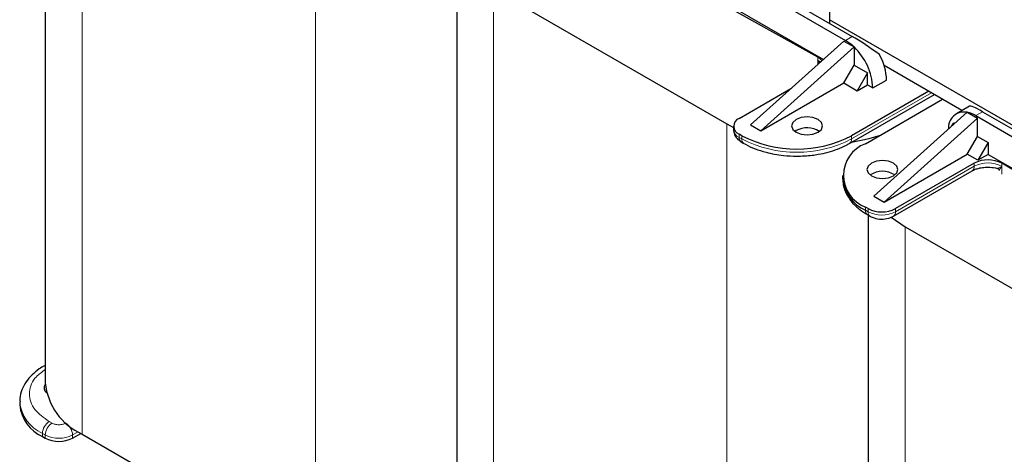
# Model space of a CAD drawing. Header units: millimetres. Extents: x 5 to 418, y 2 to 292.
# Tile 15 of 18: x 317 to 357, y 97 to 115. Entities that reach past the tile are written whole.
import ezdxf

# ---------------------------------------------------------------- set-up
doc = ezdxf.new("R2010")
doc.units = ezdxf.units.MM

msp = doc.modelspace()

# ---------------------------------------------------------------- linework, layer by layer
at = {"color": 7, "linetype": 'Continuous', "lineweight": 25}
for p, q in [((317.9265, 126.0373), (317.9265, 99.5229)), ((350.2652, 123.1314), (350.2652, 114.3619)), ((339.3334, 120.3461), (350.9299, 113.6516)), ((339.8425, 118.7458), (350.019, 112.871)), ((343.3644, 118.3456), (351.2127, 113.8149)), ((334.897, 116.2404), (334.897, 89.726)), ((336.4201, 115.7576), (346.0367, 110.2061)), ((349.7841, 112.9684), (345.0185, 115.6271)), ((358.4677, 109.7736), (350.2652, 114.5087)), ((347.0125, 110.1653), (350.8592, 113.6271)), ((347.4368, 109.9204), (351.2835, 113.3822)), ((350.8592, 113.6271), (351.2832, 113.3823)), ((351.2835, 113.3822), (351.2832, 113.3823)), ((351.2835, 113.3821), (351.2835, 112.631)), ((349.7841, 112.8378), (349.7905, 112.8297)), ((349.8478, 112.7169), (349.7899, 112.8292)), ((350.8592, 111.8961), (351.2835, 112.631)), ((351.2835, 112.631), (351.835, 112.3126)), ((355.7362, 110.7625), (352.5262, 112.6156)), ((351.835, 112.3126), (351.4107, 111.5777)), ((351.835, 111.8226), (351.835, 112.3126)), ((347.4368, 109.9204), (350.8592, 111.8961)), ((350.8592, 111.8961), (351.4107, 111.5777)), ((351.4107, 111.5777), (351.835, 111.8226)), ((351.835, 111.8226), (352.0613, 111.692)), ((352.0613, 111.692), (352.627, 112.0186)), ((346.5458, 110.4347), (348.6825, 111.6682)), ((351.1016, 109.4025), (354.5968, 111.4203)), ((354.3665, 111.5532), (351.1845, 109.7163)), ((351.7501, 109.3897), (354.9322, 111.2267)), ((356.0417, 110.9389), (355.504, 110.6285)), ((355.9504, 110.688), (352.1037, 107.2263)), ((355.9506, 110.6879), (355.9504, 110.688)), ((355.9506, 110.6879), (356.3746, 110.4431)), ((356.3039, 110.5492), (367.9005, 103.8547)), ((356.5868, 110.7125), (368.1833, 104.018)), ((346.0367, 110.2061), (346.3115, 110.0585)), ((346.3115, 110.1082), (346.3115, 109.9775)), ((347.0125, 110.1653), (347.4368, 109.9204)), ((356.3746, 110.4431), (352.528, 106.9813)), ((355.3225, 110.123), (355.3988, 110.2552)), ((355.3988, 110.2552), (355.4418, 110.2304)), ((356.3746, 109.6919), (356.3746, 110.4431)), ((346.659, 109.7163), (346.5458, 109.7816)), ((348.8934, 109.9285), (348.8432, 109.8959)), ((355.9504, 108.957), (356.3746, 109.6919)), ((356.3746, 109.6919), (356.813, 109.4388)), ((346.6287, 109.4678), (346.7418, 109.4025)), ((356.813, 109.4388), (356.3888, 108.704)), ((356.813, 109.4388), (356.813, 108.9489)), ((352.528, 106.9813), (355.9504, 108.957)), ((356.3888, 108.704), (355.9504, 108.957)), ((356.813, 108.9489), (356.3888, 108.704)), ((356.813, 108.9489), (366.9896, 103.0741)), ((356.2427, 108.587), (352.9947, 106.7119)), ((357.378, 108.4487), (357.3836, 108.4507)), ((361.9891, 105.8302), (357.3836, 108.5813)), ((350.8129, 108.0835), (350.8129, 107.9528)), ((352.9118, 106.3981), (356.1598, 108.2732)), ((357.2657, 108.297), (357.2657, 108.2879)), ((352.1037, 107.2263), (352.528, 106.9813)), ((351.8633, 106.7119), (351.7501, 106.7772)), ((351.833, 106.4634), (351.9461, 106.3981)), ((351.8676, 106.4435), (351.8676, 79.9291)), ((352.8138, 106.3569), (353.3906, 105.9607)), ((353.3906, 105.9607), (363.0073, 100.4092)), ((317.9265, 100.2484), (317.8919, 100.2285)), ((316.8718, 98.7391), (316.8718, 98.6084)), ((317.809, 97.3022), (317.9222, 97.2369)), ((319.0535, 97.2369), (319.3934, 97.4331)), ((319.4495, 97.4002), (329.0662, 91.8486))]:
    msp.add_line(p, q, dxfattribs=at)
at = {"color": 7, "linetype": 'Continuous', "lineweight": 18}
for p, q in [((319.4495, 125.5545), (319.4495, 97.4002)), ((329.0662, 120.003), (329.0662, 91.8486)), ((336.4201, 115.7576), (336.4201, 87.6033)), ((351.2127, 113.8149), (350.9299, 113.6516)), ((349.7841, 112.9684), (349.7841, 112.8378)), ((349.7899, 112.8292), (349.7899, 112.6648)), ((349.7905, 112.8297), (349.8595, 112.7275)), ((354.4796, 111.4879), (351.1845, 109.5857)), ((356.5868, 110.7125), (356.3039, 110.5492)), ((346.0367, 110.2061), (346.0367, 82.0517)), ((346.5458, 109.651), (346.5458, 109.7816)), ((346.659, 109.5857), (346.5458, 109.651)), ((346.659, 109.7163), (346.659, 109.5857)), ((351.1845, 109.5857), (351.1845, 109.7163)), ((352.9947, 106.5813), (356.2427, 108.4563)), ((356.2427, 108.4563), (356.2427, 108.587)), ((357.378, 108.1274), (357.378, 108.4487)), ((357.3836, 108.5813), (357.3836, 108.4507)), ((351.7501, 106.6466), (351.7501, 106.7772)), ((351.8633, 106.5813), (351.7501, 106.6466)), ((351.8633, 106.7119), (351.8633, 106.5813)), ((352.9947, 106.5813), (352.9947, 106.7119)), ((353.3906, 105.9607), (353.3906, 77.8064)), ((317.9265, 100.2425), (317.8949, 100.2301)), ((318.205, 97.8574), (318.0919, 97.9227)), ((318.7707, 97.8574), (318.7884, 97.8676)), ((319.2838, 97.5004), (319.0535, 97.3675)), ((317.809, 97.4328), (317.9222, 97.3675)), ((317.809, 97.3022), (317.809, 97.4328)), ((317.9222, 97.3675), (317.9222, 97.2369)), ((319.0535, 97.3675), (319.0535, 97.2369))]:
    msp.add_line(p, q, dxfattribs=at)
at = {"color": 7, "linetype": 'Continuous', "lineweight": 25, "flags": 128}
for points in [[(349.9623, 112.8199), (349.8866, 112.8986), (349.7841, 112.9684)], [(348.8934, 110.3858), (348.7547, 110.2659), (348.706, 110.1245), (348.7547, 109.9831), (348.8934, 109.8633), (349.1011, 109.7832), (349.346, 109.755), (349.5909, 109.7832), (349.7985, 109.8633), (349.9373, 109.9831), (349.986, 110.1245), (349.9373, 110.2659), (349.7985, 110.3858), (349.5909, 110.4658), (349.346, 110.494), (349.1011, 110.4658), (348.8934, 110.3858)], [(351.1822, 109.449), (351.9113, 109.6081), (352.3721, 109.7488)], [(352.9098, 108.0672), (353.0485, 108.187), (353.0973, 108.3284), (353.0485, 108.4698), (352.9098, 108.5897), (352.7022, 108.6697), (352.4573, 108.6979), (352.2123, 108.6697), (352.0047, 108.5897), (351.866, 108.4698), (351.8173, 108.3284), (351.866, 108.187), (352.0047, 108.0672), (352.2123, 107.9871), (352.4573, 107.9589), (352.7022, 107.9871), (352.9098, 108.0672)]]:
    msp.add_lwpolyline(points, dxfattribs=at)
at = {"color": 7, "linetype": 'Continuous', "lineweight": 18, "flags": 128}
msp.add_lwpolyline([(349.8958, 112.7601), (349.8866, 112.768), (349.7841, 112.8378)], dxfattribs=at)
at = {"color": 7, "linetype": 'Continuous', "lineweight": 25}
for centre, radius, start, end in [((349.9826, 112.0424), 1.8673, 45.85457, 59.51629), ((349.5594, 111.5646), 2.5051, 2.91529, 46.51141), ((350.353, 111.9464), 2.2751, 1.8179, 29.64378), ((355.8283, 110.0445), 0.6549, 79.26017, 184.7018), ((355.7064, 109.5459), 1.1678, 59.22499, 77.92714), ((346.6698, 110.1082), 0.3493, 110.78342, 249.21658), ((348.9217, 114.0834), 4.9185, 242.60967, 297.39033), ((349.3434, 109.1016), 0.9414, 57.53567, 118.55302), ((352.2459, 108.0835), 1.3972, 110.78342, 249.21658), ((356.8078, 107.4986), 1.2263, 61.99455, 117.44009), ((352.4573, 107.345), 0.9069, 56.33248, 123.66752), ((352.4144, 108.1125), 1.6094, 185.6948, 245.62534), ((352.429, 107.8037), 1.2296, 242.60967, 297.39033), ((320.5258, 99.7802), 2.612, 185.65338, 245.66676), ((318.1266, 99.3088), 0.2474, 143.497, 232.23469), ((318.4732, 98.7681), 1.6094, 185.6948, 245.62534), ((318.4878, 98.3286), 1.2296, 242.60967, 297.39033)]:
    msp.add_arc(centre, radius, start, end, dxfattribs=at)
at = {"color": 7, "linetype": 'Continuous', "lineweight": 18}
for centre, radius, start, end in [((346.7119, 110.0175), 0.4024, 185.6948, 245.62534), ((346.7418, 109.6293), 0.1972, 173.70115, 234.98667), ((346.8487, 109.5613), 0.1913, 172.68493, 236.5366), ((348.9217, 113.9527), 4.9185, 242.60967, 297.39033), ((350.9897, 109.5638), 0.196, 303.76086, 6.41234), ((356.0467, 108.4347), 0.1972, 305.01333, 6.29885), ((356.8078, 107.3679), 1.2263, 61.99455, 117.44009), ((351.9461, 106.625), 0.1972, 173.70115, 234.98667), ((352.0535, 106.557), 0.1918, 172.74121, 235.97315), ((352.429, 107.673), 1.2296, 242.60967, 297.39033), ((352.7944, 106.5616), 0.2012, 305.70095, 5.62013), ((318.475, 98.9008), 1.612, 185.99486, 245.59914), ((318.4231, 97.4049), 0.6147, 122.60548, 177.39452), ((318.5362, 97.3396), 0.6147, 122.60548, 177.39452), ((318.4394, 97.3396), 0.6147, 2.60548, 57.39452), ((318.4878, 98.4593), 1.2296, 242.60967, 297.39033)]:
    msp.add_arc(centre, radius, start, end, dxfattribs=at)
at = {"color": 7, "linetype": 'Continuous', "lineweight": 25}
for centre, start_param, end_param in [((352.083, 113.0108), 1.476412, 2.3062436), ((357.457, 109.9085), 2.3062436, 3.0915605)]:
    msp.add_ellipse(centre, major_axis=(1.4228, -1.0238), ratio=0.1110742, start_param=start_param, end_param=end_param, dxfattribs=at)
for points, knots in [([(346.3125, 109.9763), (346.3207, 109.9057), (346.3365, 109.7693), (346.4544, 109.5893), (346.5685, 109.5098), (346.6287, 109.4678)], [0, 0, 0, 0, 0.33615755, 0.64932055, 1, 1, 1, 1]), ([(346.7461, 109.4055), (346.766, 109.3922), (346.9014, 109.3023), (347.2055, 109.1752), (347.6089, 109.04), (348.0022, 108.9537), (348.4254, 108.8903), (348.7362, 108.881), (348.9217, 108.8755)], [0, 0, 0, 0, 0.0360413, 0.2450616, 0.4555094, 0.6109689, 0.7677136, 1, 1, 1, 1]), ([(348.9217, 108.8755), (349.1356, 108.8826), (349.436, 108.8927), (349.8651, 108.9587), (350.2176, 109.0359), (350.6066, 109.1634), (350.9043, 109.2869), (351.0548, 109.3808), (351.096, 109.4065)], [0, 0, 0, 0, 0.2675611, 0.375903, 0.5538423, 0.7355131, 0.9277354, 1, 1, 1, 1]), ([(356.164, 108.2726), (356.1719, 108.2781), (356.2099, 108.3046), (356.3203, 108.3482), (356.4867, 108.3947), (356.6552, 108.4192), (356.768, 108.4216), (356.8084, 108.4225)], [0, 0, 0, 0, 0.0648722, 0.3140641, 0.5501582, 0.838916, 1, 1, 1, 1]), ([(356.8084, 108.4225), (356.9138, 108.4176), (357.0539, 108.411), (357.1764, 108.3797), (357.2067, 108.3719)], [0, 0, 0, 0, 0.7527928, 1, 1, 1, 1]), ([(357.1941, 108.3772), (357.2031, 108.3748), (357.2216, 108.37), (357.246, 108.3528), (357.2631, 108.3274), (357.2656, 108.3078), (357.2669, 108.2983)], [0, 0, 0, 0, 0.238808, 0.4920602, 0.7509769, 1, 1, 1, 1]), ([(350.8258, 107.9591), (350.8257, 107.8682), (350.8254, 107.646), (350.958, 107.3051), (351.1911, 106.963), (351.4872, 106.6789), (351.7292, 106.532), (351.8372, 106.4664)], [0, 0, 0, 0, 0.15300935, 0.37397437, 0.59826987, 0.82056803, 1, 1, 1, 1]), ([(351.9461, 106.3981), (352.0012, 106.3712), (352.1415, 106.3026), (352.4098, 106.2645), (352.6926, 106.2938), (352.847, 106.3673), (352.9118, 106.3981)], [0, 0, 0, 0, 0.1878046, 0.477884, 0.7807662, 1, 1, 1, 1]), ([(317.8975, 100.2245), (317.8231, 100.182), (317.6287, 100.0709), (317.3698, 99.8493), (317.1225, 99.5629), (316.9531, 99.2342), (316.8669, 98.9485), (316.8814, 98.7787), (316.8853, 98.7323)], [0, 0, 0, 0, 0.1202548, 0.3141096, 0.5115931, 0.7131247, 0.9216457, 1, 1, 1, 1])]:
    msp.add_open_spline(points, degree=3, knots=knots, dxfattribs=at)
at = {"color": 7, "linetype": 'Continuous', "lineweight": 18}
for points, knots in [([(357.2046, 108.3811), (357.2042, 108.3774), (357.2036, 108.3698), (357.2309, 108.3763), (357.2872, 108.4032), (357.3473, 108.4343), (357.3774, 108.4499)], [0, 0, 0, 0, 0.15948143, 0.33318366, 0.66612186, 1, 1, 1, 1]), ([(357.378, 108.4487), (357.3558, 108.4212), (357.3115, 108.3663), (357.2767, 108.3155), (357.2631, 108.2941), (357.2677, 108.2961), (357.2699, 108.297)], [0, 0, 0, 0, 0.3338285, 0.6665991, 0.8442746, 1, 1, 1, 1]), ([(317.9265, 100.0682), (317.7683, 99.9531), (317.4919, 99.7519), (317.3142, 99.3959), (317.2507, 99.0658), (317.3128, 98.735), (317.5267, 98.3265), (317.8692, 98.0818), (318.0919, 97.9227)], [0, 0, 0, 0, 0.1847064, 0.3228899, 0.4640057, 0.6051216, 0.743305, 1, 1, 1, 1]), ([(318.205, 97.8574), (318.2444, 97.8391), (318.3051, 97.8108), (318.4063, 97.793), (318.4878, 97.7881), (318.5694, 97.793), (318.6705, 97.8107), (318.7313, 97.8391), (318.7707, 97.8574)], [0, 0, 0, 0, 0.239443, 0.3695502, 0.4999998, 0.6301073, 0.760557, 1, 1, 1, 1])]:
    msp.add_open_spline(points, degree=3, knots=knots, dxfattribs=at)

doc.saveas('drawing.dxf')
